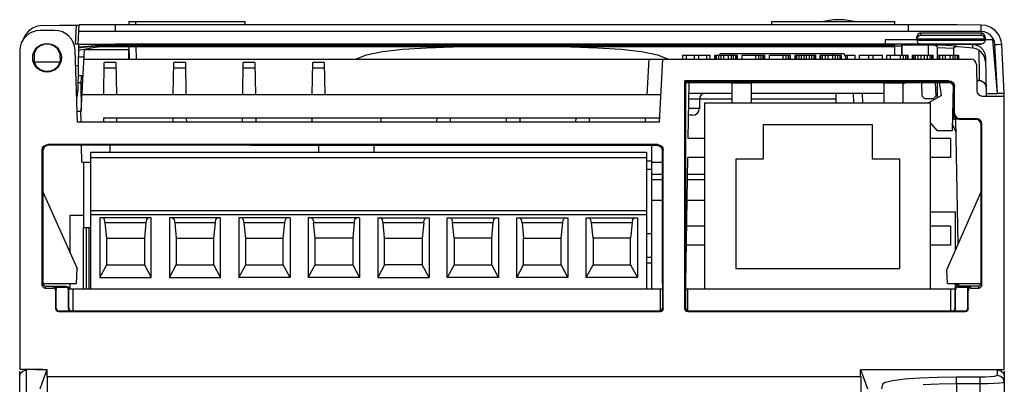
# Model space of a CAD drawing. Header units: millimetres. Extents: x 0 to 450, y 0 to 500.
# Tile 10 of 46: x 183 to 255, y 97 to 124. Entities that reach past the tile are written whole.
import ezdxf

# ---------------------------------------------------------------- set-up
doc = ezdxf.new("R2010")
doc.units = ezdxf.units.MM
doc.header["$LTSCALE"] = 32.592593
doc.layers.get('0').update_dxf_attribs({"linetype": 'CONTINUOUS'})

msp = doc.modelspace()

# ---------------------------------------------------------------- linework, layer by layer
at = {"color": 7, "linetype": 'CONTINUOUS'}
for p, q in [((190.739, 123.718), (190.743, 123.968)), ((190.743, 123.968), (191.233, 123.968)), ((191.237, 123.718), (191.233, 123.968)), ((191.233, 123.96), (199.233, 123.96)), ((199.237, 123.718), (199.233, 123.96)), ((237.739, 123.718), (237.743, 123.96)), ((237.743, 123.96), (246.733, 123.96)), ((242.252, 124.101), (241.527, 123.96)), ((243.022, 124.102), (242.252, 124.101)), ((243.751, 123.96), (243.022, 124.102)), ((246.737, 123.718), (246.733, 123.96)), ((183.382, 123.262), (183.146, 122.97)), ((183.683, 123.486), (183.382, 123.262)), ((184.035, 123.63), (183.683, 123.486)), ((184.403, 123.681), (184.035, 123.63)), ((185.29, 123.32), (184.238, 123.32)), ((184.403, 123.681), (185.643, 123.695)), ((185.643, 123.695), (186.972, 123.706)), ((186.822, 122.305), (186.895, 123.705)), ((186.972, 123.706), (187.037, 123.706)), ((187.023, 122.32), (187.096, 123.716)), ((187.037, 123.706), (187.08, 123.707)), ((187.964, 123.245), (187.071, 123.243)), ((187.08, 123.707), (187.095, 123.708)), ((187.981, 123.717), (187.096, 123.716)), ((188.853, 123.245), (187.964, 123.245)), ((188.862, 123.718), (187.981, 123.717)), ((189.738, 123.246), (188.853, 123.245)), ((189.738, 123.718), (188.862, 123.718)), ((247.738, 123.718), (189.738, 123.718)), ((189.738, 123.246), (189.738, 123.718)), ((247.738, 123.246), (189.738, 123.246)), ((249.526, 123.718), (247.738, 123.718)), ((247.738, 123.246), (247.738, 123.718)), ((249.525, 123.245), (247.738, 123.246)), ((251.298, 123.243), (249.525, 123.245)), ((251.299, 123.715), (249.526, 123.718)), ((253.055, 123.239), (251.298, 123.243)), ((253.057, 123.712), (251.299, 123.715)), ((253.055, 123.239), (253.057, 123.712)), ((253.279, 123.213), (253.055, 123.239)), ((253.393, 123.673), (253.057, 123.712)), ((253.515, 123.126), (253.279, 123.213)), ((253.746, 123.542), (253.393, 123.673)), ((253.733, 122.973), (253.515, 123.126)), ((254.073, 123.312), (253.746, 123.542)), ((254.33, 122.999), (254.073, 123.312)), ((183.146, 122.97), (183.001, 122.65)), ((248.338, 122.619), (246.038, 122.619)), ((246.038, 122.619), (246.038, 122.319)), ((248.34, 122.652), (248.338, 122.622)), ((253.338, 122.622), (248.338, 122.622)), ((248.338, 122.607), (248.338, 122.622)), ((248.338, 122.607), (253.338, 122.607)), ((248.338, 122.607), (248.361, 122.499)), ((248.34, 122.742), (248.342, 122.834)), ((248.344, 122.679), (248.34, 122.652)), ((248.37, 122.954), (248.342, 122.834)), ((248.35, 122.705), (248.344, 122.679)), ((248.35, 122.705), (248.399, 122.812)), ((248.35, 122.705), (253.326, 122.705)), ((248.361, 122.499), (248.412, 122.419)), ((248.445, 123.051), (248.37, 122.954)), ((248.399, 122.812), (248.468, 122.893)), ((248.412, 122.419), (248.479, 122.363)), ((248.554, 123.109), (248.445, 123.051)), ((248.468, 122.893), (248.547, 122.949)), ((248.547, 122.949), (248.63, 122.981)), ((248.632, 123.119), (248.554, 123.109)), ((248.63, 122.981), (248.632, 123.119)), ((248.63, 122.981), (253.047, 122.981)), ((253.045, 123.119), (248.632, 123.119)), ((253.123, 123.109), (253.045, 123.119)), ((253.045, 123.119), (253.047, 122.981)), ((253.129, 122.949), (253.047, 122.981)), ((253.231, 123.051), (253.123, 123.109)), ((253.208, 122.893), (253.129, 122.949)), ((253.264, 122.419), (253.197, 122.363)), ((253.277, 122.812), (253.208, 122.893)), ((253.306, 122.954), (253.231, 123.051)), ((253.315, 122.499), (253.264, 122.419)), ((253.326, 122.705), (253.277, 122.812)), ((253.334, 122.834), (253.306, 122.954)), ((253.338, 122.607), (253.315, 122.499)), ((253.326, 122.705), (253.333, 122.679)), ((253.333, 122.679), (253.337, 122.652)), ((253.334, 122.834), (253.337, 122.705)), ((253.337, 122.652), (253.338, 122.622)), ((253.338, 122.607), (253.338, 122.622)), ((253.897, 122.619), (253.338, 122.619)), ((253.904, 122.764), (253.733, 122.973)), ((254.239, 118.72), (253.897, 122.619)), ((254.011, 122.526), (253.904, 122.764)), ((254.052, 122.292), (254.011, 122.526)), ((254.49, 122.642), (254.33, 122.999)), ((254.551, 122.291), (254.49, 122.642)), ((182.738, 121.82), (182.738, 98.535)), ((183.974, 121.965), (183.8, 121.665)), ((184.24, 122.186), (183.974, 121.965)), ((184.565, 122.304), (184.24, 122.186)), ((184.911, 122.304), (184.565, 122.304)), ((185.237, 122.186), (184.911, 122.304)), ((185.502, 121.965), (185.237, 122.186)), ((185.677, 121.665), (185.502, 121.965)), ((186.972, 116.62), (186.789, 121.872)), ((186.966, 122.306), (186.822, 122.305)), ((186.898, 122.305), (186.822, 122.305)), ((186.964, 122.306), (186.898, 122.305)), ((187.007, 122.307), (186.964, 122.306)), ((187.038, 122.306), (186.979, 118.915)), ((187.022, 122.307), (187.007, 122.307)), ((187.023, 122.32), (189.738, 122.319)), ((188.246, 122.078), (187.03, 121.856)), ((187.098, 122.023), (187.033, 122.013)), ((187.035, 122.106), (187.105, 122.114)), ((187.388, 122.063), (187.098, 122.023)), ((187.105, 122.114), (187.397, 122.142)), ((187.238, 117.42), (187.474, 121.92)), ((187.679, 122.099), (187.388, 122.063)), ((187.397, 122.142), (187.689, 122.167)), ((187.474, 121.92), (190.712, 121.92)), ((187.972, 122.13), (187.679, 122.099)), ((187.689, 122.167), (187.982, 122.188)), ((188.266, 122.157), (187.972, 122.13)), ((187.982, 122.188), (188.275, 122.207)), ((188.74, 122.108), (188.246, 122.078)), ((188.561, 122.178), (188.266, 122.157)), ((188.275, 122.207), (188.568, 122.222)), ((188.738, 122.217), (188.483, 122.217)), ((188.74, 122.189), (188.561, 122.178)), ((188.568, 122.222), (188.738, 122.228)), ((188.738, 122.315), (188.738, 122.143)), ((246.738, 122.215), (188.738, 122.215)), ((188.738, 122.143), (246.738, 122.143)), ((253.048, 122.319), (189.738, 122.319)), ((189.738, 122.319), (189.738, 122.315)), ((190.724, 121.22), (190.712, 121.92)), ((190.756, 121.217), (190.74, 122.143)), ((191.289, 121.241), (191.244, 122.125)), ((208.109, 121.535), (209.269, 121.772)), ((209.269, 121.772), (210.745, 121.939)), ((212.613, 122.192), (210.738, 122.192)), ((210.738, 122.192), (215.738, 122.162)), ((210.745, 121.939), (212.488, 122.049)), ((212.488, 122.049), (214.445, 122.114)), ((213.863, 122.185), (212.613, 122.192)), ((220.113, 122.185), (213.863, 122.185)), ((214.176, 122.182), (219.801, 122.182)), ((214.445, 122.114), (216.279, 122.143)), ((216.988, 122.165), (215.738, 122.172)), ((215.738, 122.162), (215.738, 122.172)), ((215.738, 122.162), (218.238, 122.162)), ((218.238, 122.172), (216.988, 122.165)), ((218.238, 122.162), (223.238, 122.192)), ((218.238, 122.162), (218.238, 122.172)), ((221.363, 122.192), (220.113, 122.185)), ((221.362, 122.14), (223.033, 122.114)), ((223.238, 122.192), (221.363, 122.192)), ((223.033, 122.114), (224.989, 122.049)), ((224.989, 122.049), (226.733, 121.939)), ((226.733, 121.939), (228.208, 121.772)), ((228.208, 121.772), (229.367, 121.535)), ((246.726, 121.52), (246.736, 122.122)), ((246.738, 122.143), (246.738, 122.315)), ((247.238, 122.169), (246.738, 122.169)), ((247.238, 122.263), (247.27, 122.264)), ((247.249, 121.625), (247.238, 122.263)), ((247.238, 122.247), (247.243, 121.979)), ((247.243, 121.979), (247.249, 121.615)), ((247.27, 122.264), (247.369, 122.265)), ((247.369, 122.265), (247.531, 122.266)), ((247.531, 122.266), (247.738, 122.266)), ((247.738, 122.266), (247.738, 122.319)), ((247.738, 122.266), (248.009, 122.266)), ((248.009, 122.266), (248.355, 122.263)), ((248.355, 122.263), (248.761, 122.256)), ((248.479, 122.363), (248.553, 122.332)), ((248.553, 122.332), (248.628, 122.322)), ((248.628, 122.322), (253.048, 122.322)), ((248.628, 122.319), (248.628, 122.322)), ((248.761, 122.256), (249.194, 122.244)), ((249.695, 122.221), (249.194, 122.244)), ((249.203, 121.52), (249.194, 122.244)), ((250.442, 122.214), (249.645, 122.246)), ((249.645, 122.246), (249.73, 122.224)), ((249.645, 122.246), (249.646, 122.234)), ((249.73, 122.224), (249.803, 122.16)), ((249.803, 122.16), (249.838, 122.049)), ((250.434, 122.024), (249.838, 122.049)), ((249.838, 122.046), (249.838, 121.22)), ((251.034, 121.992), (250.434, 122.024)), ((251.245, 122.17), (250.442, 122.214)), ((251.033, 121.972), (251.025, 121.519)), ((251.034, 121.986), (251.033, 121.979)), ((251.033, 121.979), (251.033, 121.972)), ((251.034, 121.992), (251.081, 122.099)), ((251.034, 121.992), (251.034, 121.986)), ((251.081, 122.099), (251.159, 122.156)), ((251.081, 122.077), (251.16, 122.133)), ((251.159, 122.156), (251.245, 122.17)), ((251.16, 122.133), (251.247, 122.145)), ((251.372, 122.12), (251.169, 122.134)), ((251.247, 122.145), (251.245, 122.17)), ((252.464, 122.018), (251.372, 122.12)), ((252.356, 122.319), (253.047, 122.319)), ((252.356, 122.319), (252.66, 122.272)), ((252.356, 122.319), (252.408, 122.175)), ((252.408, 122.175), (252.464, 122.018)), ((252.681, 121.971), (252.464, 122.018)), ((252.66, 122.272), (252.938, 122.132)), ((252.875, 121.88), (252.681, 121.971)), ((253.057, 121.74), (252.875, 121.88)), ((252.875, 121.88), (252.884, 121.249)), ((252.938, 122.132), (253.158, 121.916)), ((253.123, 122.332), (253.048, 122.322)), ((253.048, 122.322), (253.048, 122.319)), ((253.214, 121.543), (253.057, 121.74)), ((253.197, 122.363), (253.123, 122.332)), ((253.158, 121.916), (253.303, 121.64)), ((254.052, 122.292), (254.242, 122.3)), ((254.239, 118.72), (254.052, 122.292)), ((254.242, 122.3), (254.404, 122.303)), ((254.404, 122.303), (254.513, 122.299)), ((254.513, 122.299), (254.551, 122.291)), ((254.738, 118.719), (254.551, 122.291)), ((183.744, 121.003), (183.788, 121.003)), ((183.8, 121.665), (183.788, 121.007)), ((185.688, 121.007), (183.788, 121.007)), ((183.788, 121.007), (183.958, 120.693)), ((185.518, 120.693), (185.688, 121.007)), ((185.677, 121.665), (185.688, 121.007)), ((185.731, 120.994), (185.688, 121.003)), ((187.445, 121.369), (187.022, 121.369)), ((187.437, 121.22), (252.298, 121.22)), ((188.884, 118.625), (188.925, 120.974)), ((189.771, 120.974), (188.925, 120.974)), ((189.771, 120.974), (189.812, 118.62)), ((190.752, 121.369), (190.722, 121.369)), ((193.964, 118.625), (194.005, 120.974)), ((194.851, 120.974), (194.005, 120.974)), ((194.851, 120.974), (194.892, 118.62)), ((199.044, 118.625), (199.085, 120.974)), ((199.931, 120.974), (199.085, 120.974)), ((199.931, 120.974), (199.972, 118.62)), ((204.124, 118.625), (204.165, 120.974)), ((205.011, 120.974), (204.165, 120.974)), ((205.011, 120.974), (205.052, 118.62)), ((207.302, 121.22), (208.109, 121.535)), ((228.631, 118.62), (228.767, 121.22)), ((229.367, 121.535), (230.175, 121.22)), ((229.738, 121.22), (229.497, 116.62)), ((231.238, 121.52), (233.238, 121.52)), ((231.238, 121.22), (231.238, 121.52)), ((231.488, 121.22), (231.488, 121.52)), ((232.072, 121.22), (232.072, 121.52)), ((232.405, 121.22), (232.405, 121.52)), ((232.988, 121.22), (232.988, 121.52)), ((233.238, 121.22), (233.238, 121.52)), ((233.572, 121.52), (235.238, 121.52)), ((233.572, 121.22), (233.572, 121.52)), ((233.613, 121.22), (233.613, 121.52)), ((233.697, 121.22), (233.697, 121.52)), ((233.863, 121.22), (233.863, 121.52)), ((233.92, 121.535), (233.969, 121.62)), ((233.969, 121.62), (243.007, 121.62)), ((234.03, 121.22), (234.03, 121.52)), ((234.238, 121.22), (234.238, 121.52)), ((234.572, 121.22), (234.572, 121.52)), ((234.777, 121.52), (234.835, 121.62)), ((234.78, 121.22), (234.78, 121.52)), ((234.947, 121.22), (234.947, 121.52)), ((235.113, 121.22), (235.113, 121.52)), ((235.197, 121.22), (235.197, 121.52)), ((235.238, 121.22), (235.238, 121.52)), ((235.572, 121.52), (237.238, 121.52)), ((235.572, 121.22), (235.572, 121.52)), ((236.572, 121.22), (236.572, 121.52)), ((236.78, 121.22), (236.78, 121.52)), ((236.947, 121.22), (236.947, 121.52)), ((237.113, 121.22), (237.113, 121.52)), ((237.197, 121.22), (237.197, 121.52)), ((237.238, 121.22), (237.238, 121.52)), ((237.572, 121.52), (239.113, 121.52)), ((237.572, 121.22), (237.572, 121.52)), ((238.572, 121.22), (238.572, 121.52)), ((238.78, 121.22), (238.78, 121.52)), ((238.947, 121.22), (238.947, 121.52)), ((239.072, 121.22), (239.072, 121.52)), ((239.113, 121.22), (239.113, 121.52)), ((239.447, 121.52), (240.947, 121.52)), ((239.447, 121.22), (239.447, 121.52)), ((239.488, 121.22), (239.488, 121.52)), ((239.572, 121.22), (239.572, 121.52)), ((239.738, 121.22), (239.738, 121.52)), ((239.905, 121.22), (239.905, 121.52)), ((240.113, 121.22), (240.113, 121.52)), ((240.28, 121.22), (240.28, 121.52)), ((240.488, 121.22), (240.488, 121.52)), ((240.655, 121.22), (240.655, 121.52)), ((240.822, 121.22), (240.822, 121.52)), ((240.905, 121.22), (240.905, 121.52)), ((240.947, 121.22), (240.947, 121.52)), ((241.28, 121.52), (242.822, 121.52)), ((241.28, 121.22), (241.28, 121.52)), ((241.322, 121.22), (241.322, 121.52)), ((241.447, 121.22), (241.447, 121.52)), ((241.655, 121.22), (241.655, 121.52)), ((241.863, 121.22), (241.863, 121.52)), ((242.198, 121.521), (242.141, 121.62)), ((242.197, 121.22), (242.197, 121.52)), ((242.405, 121.22), (242.405, 121.52)), ((242.572, 121.22), (242.572, 121.52)), ((242.738, 121.22), (242.738, 121.52)), ((242.822, 121.22), (242.822, 121.52)), ((243.155, 121.364), (243.007, 121.62)), ((243.155, 121.52), (243.822, 121.52)), ((243.155, 121.22), (243.155, 121.52)), ((243.28, 121.22), (243.28, 121.52)), ((243.822, 121.22), (243.822, 121.52)), ((244.155, 121.52), (245.822, 121.52)), ((244.155, 121.22), (244.155, 121.52)), ((244.822, 121.22), (244.822, 121.52)), ((245.155, 121.22), (245.155, 121.52)), ((245.822, 121.22), (245.822, 121.52)), ((246.155, 121.52), (247.697, 121.52)), ((246.155, 121.22), (246.155, 121.52)), ((246.405, 121.22), (246.405, 121.52)), ((247.155, 121.22), (247.155, 121.52)), ((247.249, 121.625), (247.266, 121.532)), ((247.249, 121.615), (247.249, 121.625)), ((247.249, 121.615), (247.264, 121.532)), ((247.363, 121.22), (247.363, 121.52)), ((247.53, 121.22), (247.53, 121.52)), ((247.655, 121.22), (247.655, 121.52)), ((247.697, 121.22), (247.697, 121.52)), ((248.03, 121.52), (249.53, 121.52)), ((248.03, 121.22), (248.03, 121.52)), ((248.113, 121.22), (248.113, 121.52)), ((248.238, 121.22), (248.238, 121.52)), ((248.447, 121.22), (248.447, 121.52)), ((248.655, 121.22), (248.655, 121.52)), ((248.905, 121.22), (248.905, 121.52)), ((249.113, 121.22), (249.113, 121.52)), ((249.322, 121.22), (249.322, 121.52)), ((249.447, 121.22), (249.447, 121.52)), ((249.53, 121.22), (249.53, 121.52)), ((249.863, 121.52), (251.405, 121.52)), ((249.863, 121.22), (249.863, 121.52)), ((249.905, 121.22), (249.905, 121.52)), ((250.03, 121.22), (250.03, 121.52)), ((250.238, 121.22), (250.238, 121.52)), ((250.447, 121.22), (250.447, 121.52)), ((250.78, 121.22), (250.78, 121.52)), ((250.988, 121.22), (250.988, 121.52)), ((251.155, 121.22), (251.155, 121.52)), ((251.322, 121.22), (251.322, 121.52)), ((251.405, 121.22), (251.405, 121.52)), ((252.884, 121.249), (252.891, 120.705)), ((253.32, 121.302), (253.214, 121.543)), ((253.303, 121.64), (253.355, 121.336)), ((253.36, 121.042), (253.32, 121.302)), ((253.355, 121.336), (253.401, 118.719)), ((183.958, 120.693), (184.227, 120.46)), ((184.227, 120.46), (184.56, 120.335)), ((184.56, 120.335), (184.916, 120.335)), ((184.916, 120.335), (185.25, 120.46)), ((185.25, 120.46), (185.518, 120.693)), ((187.01, 120.715), (186.828, 120.755)), ((189.778, 120.548), (188.918, 120.548)), ((194.858, 120.548), (193.998, 120.548)), ((199.938, 120.548), (199.078, 120.548)), ((205.018, 120.548), (204.158, 120.548)), ((252.698, 120.827), (252.731, 118.913)), ((252.891, 120.705), (252.896, 120.263)), ((252.896, 120.263), (252.897, 119.934)), ((186.989, 119.52), (187.348, 119.52)), ((187.002, 120.03), (187.375, 120.03)), ((187.238, 119.894), (187.202, 119.52)), ((187.202, 119.52), (187.238, 117.42)), ((187.368, 119.894), (187.238, 119.894)), ((250.691, 119.632), (231.381, 119.632)), ((231.381, 119.632), (231.438, 119.574)), ((231.386, 102.968), (231.386, 119.632)), ((231.438, 119.574), (250.638, 119.579)), ((231.438, 119.52), (231.438, 119.574)), ((231.438, 103.02), (231.443, 119.52)), ((231.443, 119.52), (250.645, 119.52)), ((231.623, 115.42), (231.695, 119.52)), ((247.353, 119.41), (247.544, 119.52)), ((248.735, 118.52), (248.717, 119.52)), ((249.675, 119.52), (249.728, 118.52)), ((249.838, 119.52), (249.838, 118.43)), ((250.138, 118.559), (250.009, 119.52)), ((250.691, 119.632), (250.638, 119.579)), ((250.748, 119.564), (250.638, 119.579)), ((250.645, 119.52), (250.874, 119.498)), ((250.691, 119.632), (250.843, 119.602)), ((250.848, 119.52), (250.748, 119.564)), ((250.843, 119.602), (250.973, 119.515)), ((250.946, 119.435), (250.848, 119.52)), ((252.892, 119.66), (252.718, 119.66)), ((252.718, 119.659), (252.892, 119.659)), ((252.718, 119.652), (252.892, 119.652)), ((252.896, 119.731), (252.892, 119.661)), ((252.892, 119.66), (253.082, 119.623)), ((252.892, 119.66), (252.892, 119.659)), ((252.892, 119.659), (252.945, 119.656)), ((252.945, 119.649), (252.892, 119.652)), ((252.897, 119.934), (252.896, 119.731)), ((252.945, 119.656), (252.997, 119.648)), ((252.997, 119.641), (252.945, 119.649)), ((252.997, 119.648), (253.047, 119.634)), ((253.047, 119.627), (252.997, 119.641)), ((253.047, 119.634), (253.047, 119.627)), ((253.081, 119.613), (253.242, 119.507)), ((253.082, 119.623), (253.243, 119.517)), ((186.892, 118.915), (186.979, 118.915)), ((186.893, 118.895), (186.979, 118.895)), ((186.976, 118.562), (186.982, 118.895)), ((236.243, 119.46), (234.843, 119.46)), ((234.843, 118.02), (234.843, 119.46)), ((236.243, 118.02), (236.243, 119.46)), ((247.353, 119.46), (245.953, 119.46)), ((245.953, 118.02), (245.953, 119.46)), ((247.353, 118.02), (247.353, 119.46)), ((250.987, 119.316), (250.928, 115.978)), ((251.012, 119.322), (250.946, 119.435)), ((250.973, 119.515), (251.06, 119.385)), ((251.038, 119.193), (251.012, 119.322)), ((251.091, 119.232), (251.038, 119.18)), ((251.038, 117.22), (251.038, 119.127)), ((251.06, 119.385), (251.091, 119.232)), ((251.091, 117.272), (251.091, 119.232)), ((253.242, 119.507), (253.352, 119.347)), ((253.243, 119.517), (253.352, 119.358)), ((253.352, 119.358), (253.392, 119.169)), ((253.352, 119.347), (253.392, 119.159)), ((186.907, 118.494), (186.976, 118.562)), ((186.908, 118.463), (186.975, 118.529)), ((229.602, 118.62), (187.301, 118.62)), ((231.674, 118.327), (234.843, 118.327)), ((234.843, 118.72), (231.681, 118.72)), ((232.459, 118.327), (232.447, 117.611)), ((245.953, 118.72), (236.243, 118.72)), ((236.243, 118.327), (242.417, 118.327)), ((242.424, 118.72), (242.412, 118.02)), ((243.725, 118.02), (243.718, 118.72)), ((244.349, 118.72), (244.359, 118.02)), ((248.735, 118.52), (248.938, 118.32)), ((249.538, 118.32), (248.938, 118.32)), ((250.138, 118.559), (249.204, 118.02)), ((249.538, 118.32), (249.728, 118.52)), ((253.131, 118.52), (254.738, 118.52)), ((253.401, 118.719), (254.238, 118.719)), ((253.401, 118.719), (253.401, 118.525)), ((254.43, 118.72), (254.238, 118.72)), ((254.592, 118.72), (254.43, 118.72)), ((254.7, 118.719), (254.592, 118.72)), ((254.738, 118.719), (254.7, 118.719)), ((254.738, 118.526), (254.738, 118.719)), ((254.738, 98.535), (254.738, 118.52)), ((186.944, 117.42), (187.238, 117.42)), ((187.179, 117.42), (187.207, 116.618)), ((232.447, 117.611), (231.662, 117.611)), ((232.843, 118.02), (249.353, 118.02)), ((232.843, 104.42), (232.843, 118.02)), ((249.353, 104.42), (249.353, 118.02)), ((188.888, 116.619), (188.893, 116.92)), ((188.893, 116.92), (229.513, 116.92)), ((189.847, 116.62), (189.842, 116.92)), ((193.935, 116.92), (193.929, 116.62)), ((194.922, 116.92), (194.927, 116.62)), ((199.015, 116.92), (199.009, 116.62)), ((200.002, 116.92), (200.007, 116.62)), ((204.095, 116.92), (204.089, 116.62)), ((209.142, 116.92), (209.147, 116.62)), ((213.235, 116.92), (213.229, 116.62)), ((214.222, 116.92), (214.227, 116.62)), ((218.315, 116.92), (218.309, 116.62)), ((219.302, 116.92), (219.307, 116.62)), ((223.395, 116.92), (223.389, 116.62)), ((224.382, 116.92), (224.387, 116.62)), ((228.475, 116.92), (228.469, 116.62)), ((231.947, 117.12), (231.653, 117.12)), ((251.104, 116.837), (250.945, 116.912)), ((250.998, 116.886), (251.007, 116.902)), ((250.998, 116.887), (251.035, 116.865)), ((251.007, 116.902), (251.028, 116.942)), ((251.028, 116.942), (251.049, 116.998)), ((251.035, 116.865), (251.07, 116.849)), ((251.091, 117.272), (251.038, 117.22)), ((251.069, 117.067), (251.038, 117.22)), ((251.049, 116.998), (251.065, 117.065)), ((251.065, 117.065), (251.067, 117.076)), ((251.156, 116.937), (251.069, 117.067)), ((251.07, 116.849), (251.106, 116.836)), ((251.091, 117.272), (251.121, 117.119)), ((251.219, 116.82), (251.104, 116.837)), ((251.106, 116.836), (251.141, 116.828)), ((251.121, 117.119), (251.208, 116.989)), ((251.141, 116.828), (251.174, 116.822)), ((251.286, 116.85), (251.156, 116.937)), ((251.174, 116.822), (251.199, 116.821)), ((251.353, 107.679), (251.194, 116.813)), ((251.199, 116.821), (251.21, 116.82)), ((251.208, 116.989), (251.338, 116.902)), ((251.21, 116.82), (251.214, 116.82)), ((251.214, 116.82), (251.218, 116.82)), ((251.218, 116.82), (251.22, 116.82)), ((251.45, 116.82), (251.219, 116.82)), ((251.45, 116.818), (251.286, 116.85)), ((251.338, 116.902), (251.491, 116.872)), ((251.491, 116.872), (251.438, 116.82)), ((251.478, 116.82), (252.888, 116.82)), ((251.491, 116.872), (252.691, 116.872)), ((253.043, 104.828), (253.039, 116.668)), ((229.497, 116.62), (186.972, 116.62)), ((245.098, 116.42), (237.098, 116.42)), ((237.098, 116.42), (237.098, 113.92)), ((245.098, 113.92), (245.098, 116.42)), ((249.353, 116.532), (249.838, 115.978)), ((250.928, 115.978), (249.838, 115.978)), ((253.091, 104.685), (253.091, 116.472)), ((232.843, 115.42), (231.623, 115.42)), ((250.793, 115.42), (249.353, 115.42)), ((250.793, 115.42), (250.793, 114.02)), ((184.386, 114.572), (184.416, 114.725)), ((184.437, 114.522), (184.386, 114.572)), ((184.386, 104.685), (184.386, 114.572)), ((184.416, 114.725), (184.503, 114.856)), ((184.437, 114.522), (184.434, 104.828)), ((184.467, 114.675), (184.437, 114.522)), ((184.554, 114.805), (184.467, 114.675)), ((184.503, 114.856), (184.634, 114.942)), ((184.684, 114.892), (184.554, 114.805)), ((184.634, 114.942), (184.786, 114.972)), ((184.837, 114.922), (184.684, 114.892)), ((229.391, 114.972), (184.786, 114.972)), ((184.837, 114.922), (184.786, 114.972)), ((187.252, 114.922), (184.837, 114.922)), ((187.274, 113.692), (187.252, 114.922)), ((199.61, 114.92), (187.252, 114.92)), ((189.338, 114.92), (189.338, 114.42)), ((199.61, 114.92), (229.335, 114.917)), ((204.578, 114.92), (204.578, 114.42)), ((208.628, 114.919), (208.628, 114.42)), ((228.948, 114.917), (228.948, 104.42)), ((229.322, 114.92), (229.488, 114.887)), ((229.335, 114.917), (229.391, 114.972)), ((229.391, 114.972), (229.544, 114.942)), ((229.488, 114.887), (229.618, 114.8)), ((229.544, 114.942), (229.674, 114.855)), ((229.618, 114.8), (229.705, 114.67)), ((229.674, 114.855), (229.761, 114.725)), ((229.705, 114.67), (229.735, 114.517)), ((229.735, 114.517), (229.791, 114.572)), ((229.738, 104.82), (229.735, 114.517)), ((229.761, 114.725), (229.791, 114.572)), ((229.791, 102.968), (229.791, 114.572)), ((187.938, 114.42), (228.578, 114.42)), ((187.938, 104.42), (187.938, 114.42)), ((228.578, 114.007), (187.938, 114.007)), ((228.578, 114.42), (228.578, 104.42)), ((228.578, 113.799), (228.948, 113.799)), ((231.438, 104.82), (231.599, 114.02)), ((232.843, 114.02), (231.599, 114.02)), ((237.098, 113.92), (235.098, 113.92)), ((235.098, 113.92), (235.098, 105.92)), ((247.098, 113.92), (245.098, 113.92)), ((247.098, 105.92), (247.098, 113.92)), ((250.793, 114.02), (249.353, 114.02)), ((187.274, 113.692), (187.938, 113.692)), ((187.438, 108.92), (187.438, 113.692)), ((228.578, 113.166), (228.948, 113.166)), ((228.948, 113.692), (229.736, 113.692)), ((228.948, 112.82), (229.736, 112.82)), ((228.948, 112.427), (229.736, 112.427)), ((231.571, 112.427), (232.843, 112.427)), ((231.578, 112.82), (232.843, 112.82)), ((184.438, 111.52), (186.938, 105.92)), ((228.948, 110.92), (229.736, 110.92)), ((231.545, 110.92), (232.843, 110.92)), ((250.541, 105.827), (253.041, 111.526)), ((186.438, 109.82), (187.438, 109.82)), ((186.438, 107.04), (186.438, 109.82)), ((187.938, 110.15), (228.578, 110.15)), ((228.578, 109.85), (187.938, 109.85)), ((192.353, 109.62), (188.603, 109.62)), ((188.603, 109.62), (188.603, 105.262)), ((188.859, 109.602), (188.809, 109.62)), ((188.905, 109.55), (188.859, 109.602)), ((188.944, 109.469), (188.905, 109.55)), ((188.973, 109.366), (188.944, 109.469)), ((192.012, 109.469), (191.983, 109.366)), ((192.051, 109.55), (192.012, 109.469)), ((192.097, 109.602), (192.051, 109.55)), ((192.148, 109.62), (192.097, 109.602)), ((192.353, 105.262), (192.353, 109.62)), ((197.433, 109.62), (193.683, 109.62)), ((193.683, 109.62), (193.683, 105.262)), ((193.889, 109.62), (193.939, 109.602)), ((193.939, 109.602), (193.985, 109.55)), ((193.985, 109.55), (194.024, 109.469)), ((194.024, 109.469), (194.053, 109.366)), ((197.063, 109.366), (197.092, 109.469)), ((197.092, 109.469), (197.131, 109.55)), ((197.131, 109.55), (197.177, 109.602)), ((197.177, 109.602), (197.228, 109.62)), ((197.433, 105.262), (197.433, 109.62)), ((202.513, 109.62), (198.763, 109.62)), ((198.763, 109.62), (198.763, 105.262)), ((199.019, 109.602), (198.969, 109.62)), ((199.065, 109.55), (199.019, 109.602)), ((199.104, 109.469), (199.065, 109.55)), ((199.133, 109.366), (199.104, 109.469)), ((202.143, 109.366), (202.172, 109.469)), ((202.172, 109.469), (202.211, 109.55)), ((202.211, 109.55), (202.257, 109.602)), ((202.257, 109.602), (202.308, 109.62)), ((202.513, 109.62), (202.513, 105.262)), ((207.593, 109.62), (203.843, 109.62)), ((203.843, 109.62), (203.843, 105.262)), ((204.049, 109.62), (204.099, 109.602)), ((204.099, 109.602), (204.145, 109.55)), ((204.145, 109.55), (204.184, 109.469)), ((204.184, 109.469), (204.213, 109.366)), ((207.223, 109.366), (207.252, 109.469)), ((207.252, 109.469), (207.291, 109.55)), ((207.291, 109.55), (207.337, 109.602)), ((207.337, 109.602), (207.388, 109.62)), ((207.593, 109.62), (207.593, 105.262)), ((208.923, 109.62), (212.673, 109.62)), ((208.923, 109.62), (208.923, 105.262)), ((209.179, 109.602), (209.129, 109.62)), ((209.225, 109.55), (209.179, 109.602)), ((209.264, 109.469), (209.225, 109.55)), ((209.293, 109.366), (209.264, 109.469)), ((212.303, 109.366), (212.332, 109.469)), ((212.332, 109.469), (212.371, 109.55)), ((212.371, 109.55), (212.417, 109.602)), ((212.417, 109.602), (212.468, 109.62)), ((212.673, 109.62), (212.673, 105.262)), ((214.003, 109.62), (217.753, 109.62)), ((214.003, 105.262), (214.003, 109.62)), ((214.209, 109.62), (214.259, 109.602)), ((214.259, 109.602), (214.305, 109.55)), ((214.305, 109.55), (214.344, 109.469)), ((214.344, 109.469), (214.373, 109.366)), ((217.383, 109.366), (217.412, 109.469)), ((217.412, 109.469), (217.451, 109.55)), ((217.451, 109.55), (217.497, 109.602)), ((217.497, 109.602), (217.548, 109.62)), ((217.753, 109.62), (217.753, 105.262)), ((219.083, 109.62), (222.833, 109.62)), ((219.083, 105.262), (219.083, 109.62)), ((219.339, 109.602), (219.289, 109.62)), ((219.385, 109.55), (219.339, 109.602)), ((219.424, 109.469), (219.385, 109.55)), ((219.453, 109.366), (219.424, 109.469)), ((222.463, 109.366), (222.492, 109.469)), ((222.492, 109.469), (222.531, 109.55)), ((222.531, 109.55), (222.577, 109.602)), ((222.577, 109.602), (222.628, 109.62)), ((222.833, 109.62), (222.833, 105.262)), ((224.163, 109.62), (227.913, 109.62)), ((224.163, 105.262), (224.163, 109.62)), ((224.419, 109.602), (224.369, 109.62)), ((224.465, 109.55), (224.419, 109.602)), ((224.504, 109.469), (224.465, 109.55)), ((224.533, 109.366), (224.504, 109.469)), ((227.543, 109.366), (227.572, 109.469)), ((227.572, 109.469), (227.611, 109.55)), ((227.611, 109.55), (227.657, 109.602)), ((227.657, 109.602), (227.708, 109.62)), ((227.913, 109.62), (227.913, 105.262)), ((249.353, 110.07), (251.163, 110.07)), ((251.163, 107.245), (251.163, 110.07)), ((187.368, 108.92), (187.938, 108.92)), ((187.368, 108.92), (187.368, 104.42)), ((187.631, 104.42), (187.631, 108.92)), ((187.81, 104.42), (187.81, 108.92)), ((188.991, 109.249), (188.973, 109.366)), ((191.965, 109.249), (188.991, 109.249)), ((189.103, 108.14), (188.991, 109.249)), ((191.965, 109.249), (191.853, 108.14)), ((191.983, 109.366), (191.965, 109.249)), ((194.053, 109.366), (194.071, 109.249)), ((197.045, 109.249), (194.071, 109.249)), ((194.071, 109.249), (194.183, 108.14)), ((196.933, 108.14), (197.045, 109.249)), ((197.045, 109.249), (197.063, 109.366)), ((199.151, 109.249), (199.133, 109.366)), ((202.125, 109.249), (199.151, 109.249)), ((199.263, 108.14), (199.151, 109.249)), ((202.013, 108.14), (202.125, 109.249)), ((202.125, 109.249), (202.143, 109.366)), ((204.213, 109.366), (204.231, 109.249)), ((207.205, 109.249), (204.231, 109.249)), ((204.343, 108.14), (204.231, 109.249)), ((207.205, 109.249), (207.093, 108.14)), ((207.205, 109.249), (207.223, 109.366)), ((209.311, 109.249), (209.293, 109.366)), ((212.285, 109.249), (209.311, 109.249)), ((209.423, 108.14), (209.311, 109.249)), ((212.285, 109.249), (212.173, 108.14)), ((212.285, 109.249), (212.303, 109.366)), ((214.373, 109.366), (214.391, 109.249)), ((217.365, 109.249), (214.391, 109.249)), ((214.503, 108.14), (214.391, 109.249)), ((217.253, 108.14), (217.365, 109.249)), ((217.365, 109.249), (217.383, 109.366)), ((219.471, 109.249), (219.453, 109.366)), ((222.445, 109.249), (219.471, 109.249)), ((219.471, 109.249), (219.583, 108.14)), ((222.333, 108.14), (222.445, 109.249)), ((222.445, 109.249), (222.463, 109.366)), ((224.551, 109.249), (224.533, 109.366)), ((227.525, 109.249), (224.551, 109.249)), ((224.663, 108.14), (224.551, 109.249)), ((227.525, 109.249), (227.413, 108.14)), ((227.525, 109.249), (227.543, 109.366)), ((232.843, 109.02), (231.512, 109.02)), ((250.793, 109.02), (249.353, 109.02)), ((250.793, 109.02), (250.793, 107.62)), ((189.103, 108.14), (191.853, 108.14)), ((189.103, 106.19), (189.103, 108.14)), ((191.853, 108.14), (191.853, 106.19)), ((194.183, 108.14), (196.933, 108.14)), ((194.183, 108.14), (194.183, 106.19)), ((196.933, 106.19), (196.933, 108.14)), ((199.263, 108.14), (202.013, 108.14)), ((199.263, 106.19), (199.263, 108.14)), ((202.013, 106.19), (202.013, 108.14)), ((207.093, 108.14), (204.343, 108.14)), ((204.343, 106.19), (204.343, 108.14)), ((207.093, 108.14), (207.093, 106.19)), ((209.423, 108.14), (212.173, 108.14)), ((209.423, 106.19), (209.423, 108.14)), ((212.173, 108.14), (212.173, 106.19)), ((217.253, 108.14), (214.503, 108.14)), ((214.503, 108.14), (214.503, 106.19)), ((217.253, 106.19), (217.253, 108.14)), ((219.583, 108.14), (222.333, 108.14)), ((219.583, 106.19), (219.583, 108.14)), ((222.333, 106.19), (222.333, 108.14)), ((227.413, 108.14), (224.663, 108.14)), ((224.663, 108.14), (224.663, 106.19)), ((227.413, 106.19), (227.413, 108.14)), ((228.578, 108.475), (228.948, 108.475)), ((232.843, 107.62), (231.487, 107.62)), ((250.793, 107.62), (249.353, 107.62)), ((228.578, 106.74), (228.948, 106.74)), ((186.9, 104.82), (186.938, 105.92)), ((188.603, 105.262), (189.103, 106.19)), ((189.103, 106.19), (191.853, 106.19)), ((191.853, 106.19), (192.353, 105.262)), ((193.683, 105.262), (194.183, 106.19)), ((194.183, 106.19), (196.933, 106.19)), ((197.433, 105.262), (196.933, 106.19)), ((198.763, 105.262), (199.263, 106.19)), ((199.263, 106.19), (202.013, 106.19)), ((202.513, 105.262), (202.013, 106.19)), ((203.843, 105.262), (204.343, 106.19)), ((204.343, 106.19), (207.093, 106.19)), ((207.093, 106.19), (207.593, 105.262)), ((209.423, 106.19), (208.923, 105.262)), ((212.173, 106.19), (209.423, 106.19)), ((212.673, 105.262), (212.173, 106.19)), ((214.503, 106.19), (214.003, 105.262)), ((214.503, 106.19), (217.253, 106.19)), ((217.753, 105.262), (217.253, 106.19)), ((219.083, 105.262), (219.583, 106.19)), ((219.583, 106.19), (222.333, 106.19)), ((222.833, 105.262), (222.333, 106.19)), ((224.163, 105.262), (224.663, 106.19)), ((224.663, 106.19), (227.413, 106.19)), ((227.413, 106.19), (227.913, 105.262)), ((228.578, 106.32), (228.948, 106.32)), ((235.098, 105.92), (247.098, 105.92)), ((188.603, 105.262), (192.353, 105.262)), ((193.683, 105.262), (197.433, 105.262)), ((202.513, 105.262), (198.763, 105.262)), ((207.593, 105.262), (203.843, 105.262)), ((208.923, 105.262), (212.673, 105.262)), ((217.753, 105.262), (214.003, 105.262)), ((222.833, 105.262), (219.083, 105.262)), ((227.913, 105.262), (224.163, 105.262)), ((250.577, 104.82), (250.541, 105.827)), ((184.434, 104.828), (184.386, 104.685)), ((184.401, 104.609), (184.386, 104.685)), ((184.444, 104.543), (184.401, 104.609)), ((184.434, 105.081), (184.438, 104.82)), ((184.434, 104.828), (184.449, 104.752)), ((184.438, 104.82), (186.9, 104.82)), ((184.51, 104.5), (184.444, 104.543)), ((184.449, 104.752), (184.492, 104.687)), ((184.492, 104.687), (184.557, 104.643)), ((184.586, 104.485), (184.51, 104.5)), ((184.557, 104.643), (184.633, 104.628)), ((184.633, 104.628), (184.586, 104.485)), ((184.586, 104.485), (185.186, 104.485)), ((184.633, 104.628), (186.134, 104.628)), ((185.186, 104.485), (185.212, 104.563)), ((185.262, 104.47), (185.186, 104.485)), ((185.212, 104.563), (186.112, 104.563)), ((185.212, 104.563), (185.288, 104.548)), ((185.327, 104.426), (185.262, 104.47)), ((185.288, 104.548), (185.353, 104.505)), ((185.371, 104.361), (185.327, 104.426)), ((185.353, 104.505), (185.397, 104.44)), ((185.397, 104.44), (185.412, 104.363)), ((186.112, 104.563), (186.134, 104.628)), ((186.188, 104.548), (186.112, 104.563)), ((186.134, 104.628), (186.21, 104.613)), ((186.253, 104.505), (186.188, 104.548)), ((186.21, 104.613), (186.275, 104.569)), ((186.297, 104.44), (186.253, 104.505)), ((186.275, 104.569), (186.318, 104.504)), ((186.312, 104.363), (186.297, 104.44)), ((186.312, 104.363), (186.333, 104.428)), ((186.318, 104.504), (186.333, 104.428)), ((186.333, 103.015), (186.333, 104.428)), ((186.333, 104.42), (229.738, 104.42)), ((186.438, 104.42), (186.438, 104.82)), ((186.638, 102.82), (186.638, 104.42)), ((229.588, 102.82), (229.588, 104.42)), ((229.738, 104.82), (229.738, 104.82)), ((229.738, 104.82), (229.738, 103.02)), ((231.439, 104.42), (251.143, 104.42)), ((231.588, 102.82), (231.588, 104.42)), ((250.577, 104.82), (253.038, 104.82)), ((250.838, 102.82), (250.838, 104.42)), ((251.143, 104.428), (251.158, 104.504)), ((251.143, 104.428), (251.164, 104.363)), ((251.143, 103.015), (251.143, 104.428)), ((251.158, 104.504), (251.202, 104.569)), ((251.163, 104.512), (251.163, 104.82)), ((251.163, 104.72), (251.405, 104.72)), ((251.169, 104.52), (251.163, 104.52)), ((251.18, 104.44), (251.164, 104.363)), ((251.223, 104.505), (251.18, 104.44)), ((251.202, 104.569), (251.267, 104.613)), ((251.288, 104.548), (251.223, 104.505)), ((251.267, 104.613), (251.343, 104.628)), ((251.364, 104.563), (251.288, 104.548)), ((252.843, 104.628), (251.343, 104.628)), ((251.343, 104.628), (251.364, 104.563)), ((251.364, 104.563), (252.264, 104.563)), ((251.407, 104.629), (251.403, 104.82)), ((252.064, 104.363), (252.08, 104.44)), ((252.08, 104.44), (252.123, 104.505)), ((252.149, 104.426), (252.106, 104.361)), ((252.123, 104.505), (252.188, 104.548)), ((252.215, 104.47), (252.149, 104.426)), ((252.188, 104.548), (252.264, 104.563)), ((252.29, 104.485), (252.215, 104.47)), ((252.264, 104.563), (252.29, 104.485)), ((252.29, 104.485), (252.891, 104.485)), ((252.843, 104.628), (252.919, 104.643)), ((252.891, 104.485), (252.843, 104.628)), ((252.967, 104.5), (252.891, 104.485)), ((252.919, 104.643), (252.985, 104.687)), ((253.032, 104.543), (252.967, 104.5)), ((252.985, 104.687), (253.028, 104.752)), ((253.028, 104.752), (253.043, 104.828)), ((253.076, 104.609), (253.032, 104.543)), ((253.038, 104.82), (253.043, 105.081)), ((253.091, 104.685), (253.043, 104.828)), ((253.091, 104.685), (253.076, 104.609)), ((185.386, 104.285), (185.371, 104.361)), ((185.386, 104.285), (185.412, 104.363)), ((185.386, 102.968), (185.386, 104.285)), ((185.412, 102.994), (185.412, 104.363)), ((186.312, 102.994), (186.312, 104.363)), ((251.164, 102.994), (251.164, 104.363)), ((252.064, 104.363), (252.091, 104.285)), ((252.064, 102.994), (252.064, 104.363)), ((252.106, 104.361), (252.091, 104.285)), ((252.091, 102.968), (252.091, 104.285)), ((185.386, 102.968), (185.412, 102.994)), ((185.401, 102.891), (185.386, 102.968)), ((185.412, 102.994), (185.427, 102.918)), ((186.312, 102.994), (186.333, 103.015)), ((186.327, 102.918), (186.312, 102.994)), ((186.333, 103.015), (186.348, 102.939)), ((229.723, 102.944), (229.738, 103.02)), ((229.738, 103.02), (229.791, 102.968)), ((229.791, 102.968), (229.775, 102.891)), ((231.386, 102.968), (231.438, 103.02)), ((231.401, 102.891), (231.386, 102.968)), ((231.438, 103.02), (231.453, 102.944)), ((251.128, 102.939), (251.143, 103.015)), ((251.143, 103.015), (251.164, 102.994)), ((251.164, 102.994), (251.149, 102.918)), ((252.049, 102.918), (252.064, 102.994)), ((252.064, 102.994), (252.091, 102.968)), ((252.091, 102.968), (252.075, 102.891)), ((185.445, 102.826), (185.401, 102.891)), ((185.427, 102.918), (185.471, 102.852)), ((185.51, 102.783), (185.445, 102.826)), ((185.471, 102.852), (185.536, 102.809)), ((185.586, 102.768), (185.51, 102.783)), ((185.536, 102.809), (185.612, 102.794)), ((185.586, 102.768), (185.612, 102.794)), ((185.586, 102.768), (229.591, 102.768)), ((186.512, 102.794), (185.612, 102.794)), ((186.371, 102.852), (186.327, 102.918)), ((186.348, 102.939), (186.392, 102.873)), ((186.436, 102.809), (186.371, 102.852)), ((186.392, 102.873), (186.457, 102.83)), ((186.512, 102.794), (186.436, 102.809)), ((186.457, 102.83), (186.533, 102.815)), ((186.506, 102.82), (229.588, 102.82)), ((186.512, 102.794), (186.533, 102.815)), ((229.538, 102.82), (229.591, 102.768)), ((229.588, 102.83), (229.614, 102.835)), ((229.667, 102.783), (229.591, 102.768)), ((229.614, 102.835), (229.679, 102.878)), ((229.732, 102.826), (229.667, 102.783)), ((229.679, 102.878), (229.723, 102.944)), ((229.775, 102.891), (229.732, 102.826)), ((231.445, 102.826), (231.401, 102.891)), ((231.51, 102.783), (231.445, 102.826)), ((231.453, 102.944), (231.497, 102.878)), ((231.497, 102.878), (231.562, 102.835)), ((231.586, 102.768), (231.51, 102.783)), ((231.562, 102.835), (231.59, 102.83)), ((231.586, 102.768), (231.613, 102.795)), ((231.586, 102.768), (251.891, 102.768)), ((231.588, 102.82), (250.97, 102.82)), ((250.944, 102.815), (251.019, 102.83)), ((250.944, 102.815), (250.964, 102.794)), ((251.04, 102.809), (250.964, 102.794)), ((251.864, 102.794), (250.964, 102.794)), ((251.019, 102.83), (251.085, 102.873)), ((251.106, 102.852), (251.04, 102.809)), ((251.085, 102.873), (251.128, 102.939)), ((251.149, 102.918), (251.106, 102.852)), ((251.864, 102.794), (251.94, 102.809)), ((251.864, 102.794), (251.891, 102.768)), ((251.967, 102.783), (251.891, 102.768)), ((251.94, 102.809), (252.006, 102.852)), ((252.032, 102.826), (251.967, 102.783)), ((252.006, 102.852), (252.049, 102.918)), ((252.075, 102.891), (252.032, 102.826)), ((184.438, 98.535), (182.738, 98.535)), ((182.738, 23.82), (182.738, 98.408)), ((182.738, 98.015), (182.805, 98.266)), ((182.805, 98.266), (182.988, 98.45)), ((182.988, 98.45), (183.238, 98.517)), ((183.238, 53.864), (183.238, 98.535)), ((183.888, 98.517), (183.888, 98.535)), ((184.749, 98.517), (183.888, 98.517)), ((184.411, 97.616), (184.581, 98.08)), ((184.438, 98.517), (184.438, 98.535)), ((184.581, 98.08), (184.749, 98.517)), ((184.738, 98.02), (244.238, 98.02)), ((184.738, 98.02), (184.738, 67.421)), ((184.749, 98.02), (184.749, 98.517)), ((253.589, 98.517), (244.228, 98.517)), ((244.228, 98.517), (244.397, 98.077)), ((244.228, 98.02), (244.228, 98.517)), ((244.238, 98.02), (244.238, 67.421)), ((244.397, 98.077), (244.565, 97.616)), ((249.845, 97.958), (248.551, 97.906)), ((251.229, 97.977), (249.845, 97.958)), ((252.961, 97.98), (251.229, 97.977)), ((251.233, 97.896), (251.229, 97.977)), ((253.345, 97.986), (252.961, 97.98)), ((252.965, 97.899), (252.961, 97.98)), ((253.038, 98.535), (254.738, 98.535)), ((253.038, 98.517), (253.038, 98.535)), ((253.706, 98.003), (253.345, 97.986)), ((253.589, 98.535), (253.589, 98.517)), ((253.993, 98.031), (253.706, 98.003)), ((254.176, 98.065), (253.993, 98.031)), ((254.238, 98.101), (254.176, 98.065)), ((254.238, 98.101), (254.238, 98.535)), ((254.238, 98.517), (254.488, 98.45)), ((254.488, 98.035), (254.238, 98.101)), ((254.488, 98.45), (254.671, 98.267)), ((254.671, 97.853), (254.488, 98.035)), ((254.671, 98.267), (254.738, 98.015)), ((254.738, 98.426), (254.738, 23.82)), ((184.242, 97.134), (184.411, 97.616)), ((244.565, 97.616), (244.734, 97.134)), ((245.826, 97.455), (245.77, 97.134)), ((246.03, 97.592), (245.826, 97.455)), ((246.583, 97.718), (246.03, 97.592)), ((247.441, 97.825), (246.583, 97.718)), ((248.551, 97.906), (247.441, 97.825)), ((249.972, 97.46), (248.799, 97.408)), ((251.238, 97.479), (249.972, 97.46)), ((251.237, 97.716), (251.233, 97.896)), ((251.238, 97.479), (251.237, 97.716)), ((252.97, 97.482), (251.238, 97.479)), ((251.238, 97.479), (251.238, 96.468)), ((252.968, 97.718), (252.965, 97.899)), ((252.97, 97.482), (252.968, 97.718)), ((253.5, 97.488), (252.97, 97.482)), ((252.97, 96.467), (252.97, 97.482)), ((253.999, 97.505), (253.5, 97.488)), ((254.398, 97.533), (253.999, 97.505)), ((254.653, 97.567), (254.398, 97.533)), ((254.738, 97.604), (254.653, 97.567)), ((254.738, 97.604), (254.671, 97.853))]:
    msp.add_line(p, q, dxfattribs=at)
msp.add_circle((184.738, 121.32), 1.05, dxfattribs=at)
for centre, radius, start, end in [((184.238, 121.82), 1.5, 90, 180), ((185.29, 121.82), 1.5, 2, 90), ((252.298, 120.82), 0.4, 1, 90), ((250.645, 119.12), 0.4, 1, 90), ((253.131, 118.92), 0.4, 181, 270), ((232.859, 118.32), 0.4, 90, 179), ((231.947, 117.62), 0.5, 270, 359), ((251.478, 117.22), 0.4, 264.25141, 270), ((252.645, 116.42), 0.4, 5.11816, 90), ((252.691, 116.472), 0.4, 0, 89.99998), ((261.738, 120.967), 11.7, 202.28025, 205.72958)]:
    msp.add_arc(centre, radius, start, end, dxfattribs=at)

doc.saveas('drawing.dxf')
